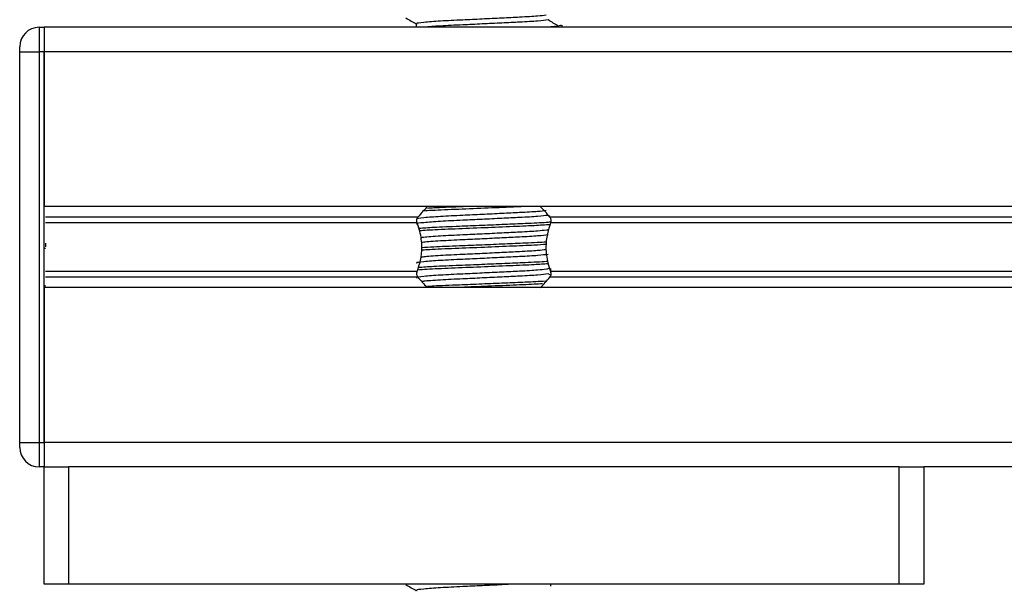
# Model space of a CAD drawing. Header units: millimetres. Extents: x 0 to 420, y 0 to 297.
# Tile 46 of 60: x 289.32 to 294.35, y 198.97 to 201.87. Entities that reach past the tile are written whole.
import ezdxf

# ---------------------------------------------------------------- set-up
doc = ezdxf.new("R2010")
doc.units = ezdxf.units.MM

msp = doc.modelspace()

# ---------------------------------------------------------------- linework, layer by layer
at = {"color": 7, "linetype": 'Continuous', "lineweight": 25}
for p, q in [((289.41566, 201.8307), (289.41566, 201.7057)), ((289.41566, 201.8307), (289.44066, 201.8307)), ((294.66566, 201.8307), (289.44066, 201.8307)), ((289.44066, 201.8307), (289.44066, 201.7057)), ((289.44066, 201.8307), (289.44066, 201.7057)), ((291.34478, 201.8482), (291.34478, 201.8307)), ((292.09066, 201.8307), (292.09066, 201.84185)), ((289.31566, 201.7057), (289.31566, 201.7307)), ((289.31566, 201.7057), (289.41566, 201.7057)), ((289.31566, 199.7057), (289.31566, 201.7057)), ((289.44066, 201.7057), (289.41566, 201.7057)), ((289.41566, 201.7057), (289.41566, 199.7057)), ((309.34066, 201.7057), (289.44066, 201.7057)), ((289.44066, 201.7057), (289.44066, 200.9132)), ((289.44066, 199.7057), (289.44066, 201.7057)), ((309.34066, 200.9132), (289.44066, 200.9132)), ((291.35316, 200.859), (289.44816, 200.859)), ((292.02867, 200.86303), (292.02016, 200.86824)), ((306.75316, 200.859), (292.02816, 200.859)), ((291.34957, 200.8303), (289.44816, 200.8303)), ((292.01325, 200.79225), (292.02237, 200.79784)), ((306.74957, 200.8303), (292.03175, 200.8303)), ((289.44816, 200.69814), (289.44066, 200.69814)), ((289.44816, 200.72571), (289.44816, 200.70689)), ((292.01325, 200.59225), (292.02593, 200.60003)), ((292.03308, 200.5748), (292.03308, 200.59597)), ((291.34957, 200.58111), (289.44816, 200.58111)), ((291.35316, 200.5524), (289.44816, 200.5524)), ((292.03099, 200.56161), (292.02016, 200.56824)), ((306.75316, 200.5524), (292.02816, 200.5524)), ((306.74957, 200.58111), (292.03175, 200.58111)), ((289.44816, 200.50809), (289.44066, 200.50809)), ((289.44066, 200.50445), (289.44816, 200.50445)), ((289.44066, 200.4982), (289.44066, 199.7057)), ((309.34066, 200.4982), (289.44066, 200.4982)), ((289.31566, 199.6807), (289.31566, 199.7057)), ((289.31566, 199.7057), (289.41566, 199.7057)), ((289.41566, 199.7057), (289.41566, 199.5807)), ((289.41566, 199.7057), (289.44066, 199.7057)), ((309.34066, 199.7057), (289.44066, 199.7057)), ((289.44066, 199.7057), (289.44066, 199.5807)), ((289.44066, 199.7057), (289.44066, 199.5807)), ((289.44066, 199.5807), (289.41566, 199.5807)), ((289.44066, 198.9807), (289.44066, 199.5807)), ((289.44066, 199.5807), (289.56566, 199.5807)), ((289.56566, 199.5807), (289.56566, 198.9807)), ((293.81566, 199.5807), (289.56566, 199.5807)), ((293.81566, 198.9807), (293.81566, 199.5807)), ((293.81566, 199.5807), (293.94066, 199.5807)), ((304.84066, 199.5807), (293.94066, 199.5807)), ((293.94066, 199.5807), (293.94066, 198.9807)), ((289.56566, 198.9807), (289.44066, 198.9807)), ((293.81566, 198.9807), (289.56566, 198.9807)), ((291.29066, 198.9807), (291.29066, 198.97935)), ((291.29216, 198.9807), (291.29759, 198.97826)), ((292.03308, 198.97097), (292.03308, 198.9807)), ((293.94066, 198.9807), (293.81566, 198.9807))]:
    msp.add_line(p, q, dxfattribs=at)
for centre, radius, start, end in [((289.41566, 201.7307), 0.1, 90, 180), ((291.69066, 200.6007), 0.425, 132.66793, 142.57212), ((291.69066, 200.6007), 0.425, 37.42788, 47.33207), ((291.69066, 200.8107), 0.425, 217.42788, 226.78392), ((291.69066, 200.8107), 0.425, 312.66793, 322.57212), ((289.41566, 199.6807), 0.1, 180, 270)]:
    msp.add_arc(centre, radius, start, end, dxfattribs=at)
for points, knots in [([(291.29161, 201.87836), (291.30065, 201.87313), (291.31838, 201.86287), (291.3361, 201.85261), (291.34478, 201.84758)], [0, 0, 0, 0, 0.5102373, 1, 1, 1, 1]), ([(292.00939, 201.89227), (291.99666, 201.89067), (291.96777, 201.88703), (291.88295, 201.88241), (291.78318, 201.87749), (291.6819, 201.87256), (291.57162, 201.86736), (291.46141, 201.86226), (291.37934, 201.85555), (291.34102, 201.85111), (291.34808, 201.84861), (291.34946, 201.84812)], [0, 0, 0, 0, 0.1028652, 0.233268, 0.3371731, 0.4438505, 0.5487917, 0.6853047, 0.8274414, 0.9661113, 1, 1, 1, 1]), ([(292.01865, 201.86826), (292.00346, 201.86632), (291.97237, 201.86234), (291.88312, 201.8574), (291.78316, 201.85249), (291.68184, 201.84756), (291.5719, 201.84237), (291.46039, 201.83725), (291.41032, 201.83291), (291.3849, 201.8307)], [0, 0, 0, 0, 0.1468711, 0.3007133, 0.4232949, 0.5491472, 0.6729511, 0.8340017, 1, 1, 1, 1]), ([(292.07124, 201.83693), (292.06274, 201.84215), (292.04573, 201.85259), (292.02868, 201.86302), (292.02016, 201.86824)], [0, 0, 0, 0, 0.50001, 1, 1, 1, 1]), ([(292.08587, 201.84185), (292.08436, 201.84044), (292.08079, 201.83712), (292.04204, 201.833), (292.00086, 201.8309), (291.99702, 201.8307)], [0, 0, 0, 0, 0.40193148, 0.94425771, 1, 1, 1, 1]), ([(291.89946, 200.9132), (291.8745, 200.91209), (291.80734, 200.90911), (291.67123, 200.90341), (291.52447, 200.89751), (291.42224, 200.89331), (291.39162, 200.89082), (291.38714, 200.89045)], [0, 0, 0, 0, 0.1554829, 0.4183368, 0.6867575, 0.9542079, 1, 1, 1, 1]), ([(291.60386, 200.9132), (291.59125, 200.91268), (291.52908, 200.91012), (291.4523, 200.90731), (291.41192, 200.90446), (291.40148, 200.90372)], [0, 0, 0, 0, 0.1586999, 0.7824802, 1, 1, 1, 1]), ([(292.01865, 200.86826), (292.00346, 200.86632), (291.97237, 200.86234), (291.88313, 200.85741), (291.78314, 200.85249), (291.6819, 200.84756), (291.57167, 200.84236), (291.46116, 200.83726), (291.38032, 200.83055), (291.34195, 200.82647), (291.34688, 200.82434), (291.34717, 200.82422)], [0, 0, 0, 0, 0.1249493, 0.2558292, 0.3601144, 0.4671821, 0.5725071, 0.7095196, 0.8521762, 0.9913534, 1, 1, 1, 1]), ([(292.00939, 200.89227), (291.99666, 200.89067), (291.96777, 200.88703), (291.88295, 200.88241), (291.78318, 200.87749), (291.6819, 200.87256), (291.57162, 200.86736), (291.46141, 200.86226), (291.37934, 200.85555), (291.34102, 200.85111), (291.34808, 200.84861), (291.34946, 200.84812)], [0, 0, 0, 0, 0.1028652, 0.233268, 0.3371731, 0.4438505, 0.5487917, 0.6853047, 0.8274414, 0.9661113, 1, 1, 1, 1]), ([(291.34957, 200.8303), (291.3494, 200.83077), (291.34843, 200.83357), (291.34746, 200.83911), (291.34784, 200.84656), (291.3496, 200.85311), (291.35165, 200.85699), (291.35298, 200.85877), (291.35316, 200.859)], [0, 0, 0, 0, 0.0508548, 0.3030287, 0.5240656, 0.7365591, 0.9653107, 1, 1, 1, 1]), ([(292.02816, 200.859), (292.02855, 200.85846), (292.03018, 200.85619), (292.03249, 200.85114), (292.03384, 200.84357), (292.03353, 200.83621), (292.03232, 200.83219), (292.03175, 200.8303)], [0, 0, 0, 0, 0.0786657, 0.3295798, 0.5818024, 0.802882, 1, 1, 1, 1]), ([(291.34957, 200.58111), (291.35564, 200.59963), (291.36837, 200.63848), (291.37617, 200.7103), (291.36727, 200.77757), (291.35436, 200.81601), (291.34957, 200.8303)], [0, 0, 0, 0, 0.2384824, 0.5002133, 0.8142029, 1, 1, 1, 1]), ([(292.03035, 200.83333), (292.0236, 200.83265), (291.99702, 200.82994), (291.91219, 200.82617), (291.79791, 200.82124), (291.68033, 200.81631), (291.55358, 200.81112), (291.43378, 200.80643), (291.38176, 200.80259), (291.35861, 200.80088)], [0, 0, 0, 0, 0.0603141, 0.2373947, 0.3784911, 0.5233478, 0.6658496, 0.8512284, 1, 1, 1, 1]), ([(292.02891, 200.82049), (292.00401, 200.81874), (291.95111, 200.81501), (291.82295, 200.80991), (291.67251, 200.80341), (291.52311, 200.79752), (291.41113, 200.79269), (291.37427, 200.78954), (291.3624, 200.78853)], [0, 0, 0, 0, 0.1601863, 0.3402332, 0.5275708, 0.7188759, 0.9094894, 1, 1, 1, 1]), ([(292.03175, 200.8303), (292.02568, 200.81178), (292.01294, 200.77293), (292.00515, 200.70111), (292.01404, 200.63383), (292.02695, 200.5954), (292.03175, 200.58111)], [0, 0, 0, 0, 0.2384824, 0.5002133, 0.8142029, 1, 1, 1, 1]), ([(292.00939, 200.79227), (291.99665, 200.79067), (291.96777, 200.78703), (291.88296, 200.78241), (291.78315, 200.77749), (291.68201, 200.77256), (291.57115, 200.76736), (291.46384, 200.76228), (291.38728, 200.75675), (291.37189, 200.75382), (291.36721, 200.75293)], [0, 0, 0, 0, 0.1156518, 0.2622643, 0.3790853, 0.4990233, 0.6170091, 0.7704914, 0.9302963, 1, 1, 1, 1]), ([(292.01865, 200.76826), (292.00346, 200.76632), (291.97237, 200.76234), (291.88314, 200.75741), (291.78311, 200.75249), (291.68204, 200.74756), (291.57109, 200.74236), (291.46409, 200.73728), (291.38912, 200.73193), (291.37421, 200.72916), (291.37029, 200.72843)], [0, 0, 0, 0, 0.1383654, 0.2832983, 0.3987809, 0.5173447, 0.6339788, 0.7857027, 0.9436768, 1, 1, 1, 1]), ([(292.00961, 200.71927), (291.99039, 200.71793), (291.94286, 200.71463), (291.82266, 200.70991), (291.67251, 200.70341), (291.52342, 200.69752), (291.41523, 200.69291), (291.38064, 200.69001), (291.3714, 200.68923)], [0, 0, 0, 0, 0.12982245, 0.3211729, 0.52027177, 0.72358723, 0.92616772, 1, 1, 1, 1]), ([(292.0109, 200.73153), (292.01007, 200.73145), (291.98799, 200.72937), (291.91114, 200.72618), (291.79818, 200.72124), (291.68022, 200.71631), (291.5538, 200.71111), (291.4399, 200.70672), (291.39175, 200.7032), (291.37273, 200.70182)], [0, 0, 0, 0, 0.00754521, 0.20025231, 0.35379973, 0.51143932, 0.6665161, 0.86825365, 1, 1, 1, 1]), ([(292.01865, 200.66826), (292.00346, 200.66632), (291.97237, 200.66234), (291.88313, 200.65741), (291.78314, 200.65249), (291.6819, 200.64756), (291.57167, 200.64236), (291.46116, 200.63726), (291.38032, 200.63055), (291.34195, 200.62647), (291.34688, 200.62434), (291.34717, 200.62422)], [0, 0, 0, 0, 0.1249493, 0.2558292, 0.3601144, 0.4671821, 0.5725071, 0.7095196, 0.8521762, 0.9913534, 1, 1, 1, 1]), ([(292.00939, 200.69227), (291.99665, 200.69067), (291.96777, 200.68703), (291.88296, 200.68241), (291.78315, 200.67749), (291.68201, 200.67256), (291.57114, 200.66736), (291.46386, 200.66228), (291.38749, 200.65677), (291.37216, 200.65386), (291.36757, 200.65299)], [0, 0, 0, 0, 0.1158232, 0.2626531, 0.3796473, 0.499763, 0.6179238, 0.7716336, 0.9316754, 1, 1, 1, 1]), ([(292.01982, 200.61992), (291.99759, 200.61836), (291.94722, 200.61483), (291.82279, 200.60991), (291.67263, 200.60341), (291.52277, 200.59752), (291.40611, 200.59242), (291.36647, 200.58898), (291.35146, 200.58768)], [0, 0, 0, 0, 0.1411869, 0.3198633, 0.5057748, 0.6956237, 0.8847863, 1, 1, 1, 1]), ([(292.01741, 200.63213), (292.01451, 200.63185), (291.99094, 200.62956), (291.91157, 200.62618), (291.79806, 200.62124), (291.6803, 200.61631), (291.55355, 200.61112), (291.43229, 200.60637), (291.37936, 200.60244), (291.35522, 200.60065)], [0, 0, 0, 0, 0.0255126, 0.2078602, 0.3531532, 0.5023183, 0.6490585, 0.839951, 1, 1, 1, 1]), ([(292.00939, 200.59227), (291.99666, 200.59067), (291.96777, 200.58703), (291.88295, 200.58241), (291.78318, 200.57749), (291.6819, 200.57256), (291.57162, 200.56736), (291.46141, 200.56226), (291.37934, 200.55555), (291.34102, 200.55111), (291.34808, 200.54861), (291.34946, 200.54812)], [0, 0, 0, 0, 0.1028652, 0.233268, 0.3371731, 0.4438505, 0.5487917, 0.6853047, 0.8274414, 0.9661113, 1, 1, 1, 1]), ([(291.35316, 200.5524), (291.35277, 200.55294), (291.35113, 200.55521), (291.34882, 200.56027), (291.34747, 200.56784), (291.34778, 200.5752), (291.349, 200.57921), (291.34957, 200.58111)], [0, 0, 0, 0, 0.0786657, 0.3295798, 0.5818024, 0.802882, 1, 1, 1, 1]), ([(292.01865, 200.56826), (292.00346, 200.56632), (291.97237, 200.56234), (291.88314, 200.55741), (291.7831, 200.55249), (291.68206, 200.54756), (291.57097, 200.54236), (291.4647, 200.53729), (291.39271, 200.53227), (291.37873, 200.52982), (291.37642, 200.52941)], [0, 0, 0, 0, 0.1419301, 0.2905967, 0.4090544, 0.5306728, 0.6503116, 0.8059442, 0.9679881, 1, 1, 1, 1]), ([(292.03175, 200.58111), (292.03191, 200.58064), (292.03288, 200.57784), (292.03385, 200.5723), (292.03348, 200.56485), (292.03172, 200.55829), (292.02966, 200.55442), (292.02833, 200.55264), (292.02816, 200.5524)], [0, 0, 0, 0, 0.0508548, 0.3030287, 0.5240656, 0.7365591, 0.9653107, 1, 1, 1, 1]), ([(292.00517, 200.53113), (291.97285, 200.52934), (291.91398, 200.52607), (291.79717, 200.52125), (291.68036, 200.51631), (291.55427, 200.5111), (291.45263, 200.50733), (291.41252, 200.5045), (291.40236, 200.50378)], [0, 0, 0, 0, 0.2024127, 0.3687066, 0.5394324, 0.7073826, 0.925867, 1, 1, 1, 1]), ([(291.99108, 200.51809), (291.97741, 200.51715), (291.93499, 200.51426), (291.82242, 200.50992), (291.67775, 200.50365), (291.58577, 200.49996), (291.54202, 200.4982)], [0, 0, 0, 0, 0.1374917, 0.4265247, 0.7272615, 1, 1, 1, 1]), ([(291.29161, 198.97836), (291.30065, 198.97313), (291.31838, 198.96287), (291.3361, 198.95261), (291.34478, 198.94758)], [0, 0, 0, 0, 0.5102373, 1, 1, 1, 1]), ([(291.8474, 198.9807), (291.82617, 198.97964), (291.77444, 198.97705), (291.68166, 198.97255), (291.57171, 198.96736), (291.46138, 198.96226), (291.37935, 198.95555), (291.34102, 198.95111), (291.34808, 198.94861), (291.34946, 198.94812)], [0, 0, 0, 0, 0.1007343, 0.2454649, 0.3878399, 0.5730489, 0.7658875, 0.9540228, 1, 1, 1, 1])]:
    msp.add_open_spline(points, degree=3, knots=knots, dxfattribs=at)

doc.saveas('drawing.dxf')
